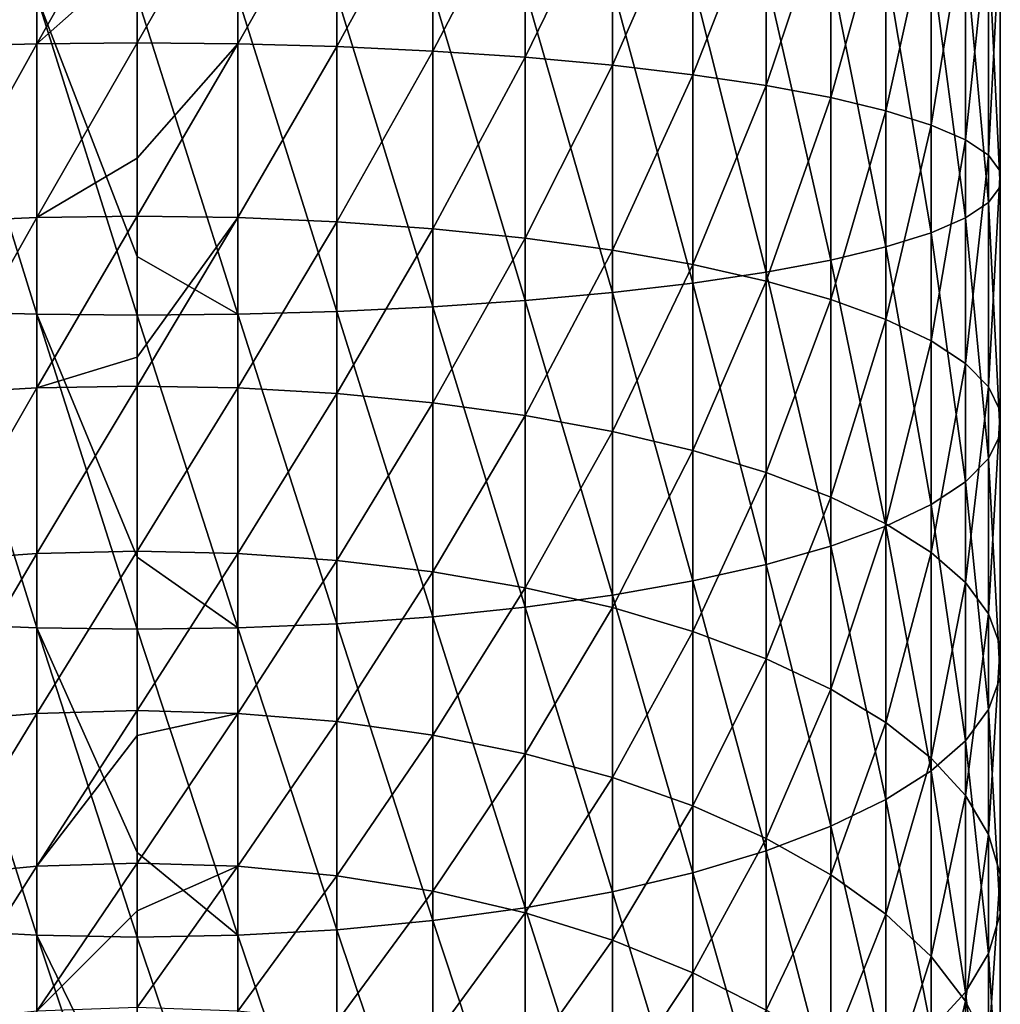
# Model space of a CAD drawing. Header units: metres. Extents: x -109 to 109, y -314 to 82.
# Tile 10 of 191: x -2 to 13, y -275 to -260. Entities that reach past the tile are written whole.
import ezdxf

# ---------------------------------------------------------------- set-up
doc = ezdxf.new("R2010")
doc.units = ezdxf.units.M
doc.layers.add('solid_504261_XXX', color=7, linetype='CONTINUOUS')

msp = doc.modelspace()

# ---------------------------------------------------------------- linework, layer by layer
at = {"layer": 'solid_504261_XXX'}
for points in [[(-2.998006, -260.518555, 33.208553), (-2.998006, -257.846222, 33.521469), (-1.509208, -257.826569, 33.259689)], [(-1.509208, -260.477203, 32.949314), (-2.998006, -260.518555, 33.208553), (-1.509208, -257.826569, 33.259689)], [(-1.509208, -260.477203, 32.949314), (-1.509208, -257.826569, 33.259689), (0, -257.819977, 33.172035)], [(0, -259.138275, 33.04554), (-1.509208, -260.477203, 32.949314), (0, -257.819977, 33.172035)], [(1.509208, -257.826569, 33.259689), (0, -260.463348, 32.862511), (0, -259.138275, 33.04554)], [(1.509208, -260.477203, 32.949314), (0, -260.463348, 32.862511), (1.509208, -257.826569, 33.259689)], [(1.509208, -260.477203, 32.949314), (1.509208, -257.826569, 33.259689), (2.998006, -257.846222, 33.521469)], [(2.998006, -260.518555, 33.208553), (1.509208, -260.477203, 32.949314), (2.998006, -257.846222, 33.521469)], [(2.998006, -260.518555, 33.208553), (2.998006, -257.846222, 33.521469), (4.446262, -257.878693, 33.953831)], [(4.446262, -260.586853, 33.636723), (2.998006, -260.518555, 33.208553), (4.446262, -257.878693, 33.953831)], [(4.446262, -260.586853, 33.636723), (4.446262, -257.878693, 33.953831), (5.834389, -257.923553, 34.550926)], [(5.834389, -260.681152, 34.228027), (4.446262, -260.586853, 33.636723), (5.834389, -257.923553, 34.550926)], [(5.834389, -260.681152, 34.228027), (5.834389, -257.923553, 34.550926), (7.143617, -257.980164, 35.304688)], [(7.143617, -260.800201, 34.974476), (5.834389, -260.681152, 34.228027), (7.143617, -257.980164, 35.304688)], [(7.143617, -260.800201, 34.974476), (7.143617, -257.980164, 35.304688), (8.356239, -258.04776, 36.204914)], [(8.356239, -260.942383, 35.865974), (7.143617, -260.800201, 34.974476), (8.356239, -258.04776, 36.204914)], [(8.356239, -260.942383, 35.865974), (8.356239, -258.04776, 36.204914), (9.455857, -258.125458, 37.239437)], [(9.455857, -261.105774, 36.890461), (8.356239, -260.942383, 35.865974), (9.455857, -258.125458, 37.239437)], [(9.455857, -261.105774, 36.890461), (9.455857, -258.125458, 37.239437), (10.427602, -258.212189, 38.394264)], [(10.427602, -261.288177, 38.034088), (9.455857, -261.105774, 36.890461), (10.427602, -258.212189, 38.394264)], [(10.427602, -261.288177, 38.034088), (10.427602, -258.212189, 38.394264), (11.25833, -258.306793, 39.653778)], [(11.25833, -261.487122, 39.281384), (10.427602, -261.288177, 38.034088), (11.25833, -258.306793, 39.653778)], [(11.25833, -261.487122, 39.281384), (11.25833, -258.306793, 39.653778), (11.93681, -258.40799, 41.000946)], [(11.93681, -261.69989, 40.615486), (11.25833, -261.487122, 39.281384), (11.93681, -258.40799, 41.000946)], [(11.93681, -261.69989, 40.615486), (11.93681, -258.40799, 41.000946), (12.453864, -258.514374, 42.417553)], [(12.453864, -261.923645, 42.018349), (11.93681, -261.69989, 40.615486), (12.453864, -258.514374, 42.417553)], [(12.453864, -261.923645, 42.018349), (12.453864, -258.514374, 42.417553), (12.802501, -258.624542, 43.884438)], [(12.802501, -262.155334, 43.471004), (12.453864, -261.923645, 42.018349), (12.802501, -258.624542, 43.884438)], [(12.802501, -262.155334, 43.471004), (12.802501, -258.624542, 43.884438), (12.978006, -258.737, 45.381763)], [(12.978006, -262.391815, 44.953808), (12.802501, -262.155334, 43.471004), (12.978006, -258.737, 45.381763)], [(12.978006, -262.391815, 44.953808), (12.978006, -258.737, 45.381763), (12.978006, -258.85025, 46.889282)], [(12.978006, -262.629944, 46.446705), (12.978006, -258.85025, 46.889282), (12.802501, -258.962708, 48.386608)], [(12.978006, -262.629944, 46.446705), (12.978006, -262.391815, 44.953808), (12.978006, -258.85025, 46.889282)], [(12.453864, -263.098114, 49.38216), (12.453864, -259.072876, 49.853493), (11.93681, -259.17926, 51.2701)], [(12.802501, -262.866425, 47.929504), (12.802501, -258.962708, 48.386608), (12.453864, -259.072876, 49.853493)], [(12.453864, -263.098114, 49.38216), (12.802501, -262.866425, 47.929504), (12.453864, -259.072876, 49.853493)], [(12.802501, -262.866425, 47.929504), (12.978006, -262.629944, 46.446705), (12.802501, -258.962708, 48.386608)], [(0, -259.138275, 33.04554), (0, -260.463348, 32.862511), (-1.509208, -260.477203, 32.949314)], [(11.93681, -263.321869, 50.785027), (11.93681, -259.17926, 51.2701), (11.25833, -259.280457, 52.617268)], [(11.93681, -263.321869, 50.785027), (12.453864, -263.098114, 49.38216), (11.93681, -259.17926, 51.2701)], [(11.25833, -263.534637, 52.119125), (11.25833, -259.280457, 52.617268), (10.427602, -259.375031, 53.876781)], [(11.25833, -263.534637, 52.119125), (11.93681, -263.321869, 50.785027), (11.25833, -259.280457, 52.617268)], [(9.455857, -263.915985, 54.510048), (9.455857, -259.461792, 55.031609), (8.356239, -259.53949, 56.066132)], [(10.427602, -263.733582, 53.366425), (10.427602, -259.375031, 53.876781), (9.455857, -259.461792, 55.031609)], [(9.455857, -263.915985, 54.510048), (10.427602, -263.733582, 53.366425), (9.455857, -259.461792, 55.031609)], [(10.427602, -263.733582, 53.366425), (11.25833, -263.534637, 52.119125), (10.427602, -259.375031, 53.876781)], [(5.834389, -264.340607, 57.172482), (5.834389, -259.663696, 57.720119), (4.446262, -259.708557, 58.317215)], [(7.143617, -264.221558, 56.426033), (7.143617, -259.607086, 56.966358), (5.834389, -259.663696, 57.720119)], [(5.834389, -264.340607, 57.172482), (7.143617, -264.221558, 56.426033), (5.834389, -259.663696, 57.720119)], [(8.356239, -264.079376, 55.534538), (8.356239, -259.53949, 56.066132), (7.143617, -259.607086, 56.966358)], [(7.143617, -264.221558, 56.426033), (8.356239, -264.079376, 55.534538), (7.143617, -259.607086, 56.966358)], [(8.356239, -264.079376, 55.534538), (9.455857, -263.915985, 54.510048), (8.356239, -259.53949, 56.066132)], [(-1.509208, -264.544556, 58.451195), (-1.509208, -259.760681, 59.011356), (-2.998006, -259.741028, 58.749577)], [(-2.998006, -264.503204, 58.191956), (-1.509208, -264.544556, 58.451195), (-2.998006, -259.741028, 58.749577)], [(0, -263.677582, 58.671555), (0, -259.767273, 59.09901), (-1.509208, -259.760681, 59.011356)], [(0, -264.558411, 58.537998), (0, -263.677582, 58.671555), (-1.509208, -259.760681, 59.011356)], [(-1.509208, -264.544556, 58.451195), (0, -264.558411, 58.537998), (-1.509208, -259.760681, 59.011356)], [(1.509208, -264.544556, 58.451195), (1.509208, -259.760681, 59.011356), (0, -259.767273, 59.09901)], [(1.509208, -264.544556, 58.451195), (0, -259.767273, 59.09901), (0, -263.677582, 58.671555)], [(2.998006, -264.503204, 58.191956), (2.998006, -259.741028, 58.749577), (1.509208, -259.760681, 59.011356)], [(1.509208, -264.544556, 58.451195), (2.998006, -264.503204, 58.191956), (1.509208, -259.760681, 59.011356)], [(4.446262, -264.434906, 57.76379), (4.446262, -259.708557, 58.317215), (2.998006, -259.741028, 58.749577)], [(2.998006, -264.503204, 58.191956), (4.446262, -264.434906, 57.76379), (2.998006, -259.741028, 58.749577)], [(4.446262, -264.434906, 57.76379), (5.834389, -264.340607, 57.172482), (4.446262, -259.708557, 58.317215)], [(-2.998006, -263.15564, 32.67466), (-2.998006, -260.518555, 33.208553), (-1.509208, -260.477203, 32.949314)], [(-1.509208, -263.092896, 32.41975), (-2.998006, -263.15564, 32.67466), (-1.509208, -260.477203, 32.949314)], [(-1.509208, -263.092896, 32.41975), (-1.509208, -260.477203, 32.949314), (0, -260.463348, 32.862511)], [(0, -262.197845, 32.536594), (-1.509208, -263.092896, 32.41975), (0, -260.463348, 32.862511)], [(1.509208, -260.477203, 32.949314), (0, -262.197845, 32.536594), (0, -260.463348, 32.862511)], [(1.509208, -260.477203, 32.949314), (0, -263.071869, 32.3344), (0, -262.197845, 32.536594)], [(1.509208, -263.092896, 32.41975), (0, -263.071869, 32.3344), (1.509208, -260.477203, 32.949314)], [(1.509208, -263.092896, 32.41975), (1.509208, -260.477203, 32.949314), (2.998006, -260.518555, 33.208553)], [(2.998006, -263.15564, 32.67466), (1.509208, -263.092896, 32.41975), (2.998006, -260.518555, 33.208553)], [(2.998006, -263.15564, 32.67466), (2.998006, -260.518555, 33.208553), (4.446262, -260.586853, 33.636723)], [(4.446262, -263.259277, 33.095669), (2.998006, -263.15564, 32.67466), (4.446262, -260.586853, 33.636723)], [(4.446262, -263.259277, 33.095669), (4.446262, -260.586853, 33.636723), (5.834389, -260.681152, 34.228027)], [(5.834389, -263.402374, 33.677094), (4.446262, -263.259277, 33.095669), (5.834389, -260.681152, 34.228027)], [(5.834389, -263.402374, 33.677094), (5.834389, -260.681152, 34.228027), (7.143617, -260.800201, 34.974476)], [(7.143617, -263.583038, 34.411068), (5.834389, -263.402374, 33.677094), (7.143617, -260.800201, 34.974476)], [(7.143617, -263.583038, 34.411068), (7.143617, -260.800201, 34.974476), (8.356239, -260.942383, 35.865974)], [(8.356239, -263.798828, 35.287666), (7.143617, -263.583038, 34.411068), (8.356239, -260.942383, 35.865974)], [(8.356239, -263.798828, 35.287666), (8.356239, -260.942383, 35.865974), (9.455857, -261.105774, 36.890461)], [(9.455857, -264.046783, 36.295033), (8.356239, -263.798828, 35.287666), (9.455857, -261.105774, 36.890461)], [(9.455857, -264.046783, 36.295033), (9.455857, -261.105774, 36.890461), (10.427602, -261.288177, 38.034088)], [(10.427602, -264.323608, 37.419544), (9.455857, -264.046783, 36.295033), (10.427602, -261.288177, 38.034088)], [(10.427602, -264.323608, 37.419544), (10.427602, -261.288177, 38.034088), (11.25833, -261.487122, 39.281384)], [(11.25833, -264.625488, 38.645996), (10.427602, -264.323608, 37.419544), (11.25833, -261.487122, 39.281384)], [(11.25833, -264.625488, 38.645996), (11.25833, -261.487122, 39.281384), (11.93681, -261.69989, 40.615486)], [(11.93681, -264.948395, 39.957802), (11.25833, -264.625488, 38.645996), (11.93681, -261.69989, 40.615486)], [(11.93681, -264.948395, 39.957802), (11.93681, -261.69989, 40.615486), (12.453864, -261.923645, 42.018349)], [(12.453864, -265.287933, 41.337223), (11.93681, -264.948395, 39.957802), (12.453864, -261.923645, 42.018349)], [(12.453864, -265.287933, 41.337223), (12.453864, -261.923645, 42.018349), (12.802501, -262.155334, 43.471004)], [(12.802501, -265.639526, 42.765602), (12.453864, -265.287933, 41.337223), (12.802501, -262.155334, 43.471004)], [(12.802501, -265.639526, 42.765602), (12.802501, -262.155334, 43.471004), (12.978006, -262.391815, 44.953808)], [(0, -262.197845, 32.536594), (0, -263.071869, 32.3344), (-1.509208, -263.092896, 32.41975)], [(12.978006, -265.998444, 44.223621), (12.802501, -265.639526, 42.765602), (12.978006, -262.391815, 44.953808)], [(12.978006, -265.998444, 44.223621), (12.978006, -262.391815, 44.953808), (12.978006, -262.629944, 46.446705)], [(12.978006, -266.359772, 45.69157), (12.978006, -262.629944, 46.446705), (12.802501, -262.866425, 47.929504)], [(12.978006, -266.359772, 45.69157), (12.978006, -265.998444, 44.223621), (12.978006, -262.629944, 46.446705)], [(12.802501, -266.718658, 47.149593), (12.802501, -262.866425, 47.929504), (12.453864, -263.098114, 49.38216)], [(12.802501, -266.718658, 47.149593), (12.978006, -266.359772, 45.69157), (12.802501, -262.866425, 47.929504)], [(-1.509208, -265.655518, 31.674662), (-1.509208, -263.092896, 32.41975), (0, -263.071869, 32.3344)], [(0, -265.193756, 31.733845), (-1.509208, -265.655518, 31.674662), (0, -263.071869, 32.3344)], [(1.509208, -263.092896, 32.41975), (0, -265.193756, 31.733845), (0, -263.071869, 32.3344)], [(-2.998006, -265.739227, 31.923471), (-2.998006, -263.15564, 32.67466), (-1.509208, -263.092896, 32.41975)], [(-1.509208, -265.655518, 31.674662), (-2.998006, -265.739227, 31.923471), (-1.509208, -263.092896, 32.41975)], [(1.509208, -263.092896, 32.41975), (0, -265.627472, 31.591349), (0, -265.193756, 31.733845)], [(1.509208, -265.655518, 31.674662), (0, -265.627472, 31.591349), (1.509208, -263.092896, 32.41975)], [(1.509208, -265.655518, 31.674662), (1.509208, -263.092896, 32.41975), (2.998006, -263.15564, 32.67466)], [(2.998006, -265.739227, 31.923471), (1.509208, -265.655518, 31.674662), (2.998006, -263.15564, 32.67466)], [(2.998006, -265.739227, 31.923471), (2.998006, -263.15564, 32.67466), (4.446262, -263.259277, 33.095669)], [(12.453864, -267.070282, 48.577969), (12.453864, -263.098114, 49.38216), (11.93681, -263.321869, 50.785027)], [(12.453864, -267.070282, 48.577969), (12.802501, -266.718658, 47.149593), (12.453864, -263.098114, 49.38216)], [(4.446262, -265.877502, 32.334415), (2.998006, -265.739227, 31.923471), (4.446262, -263.259277, 33.095669)], [(4.446262, -265.877502, 32.334415), (4.446262, -263.259277, 33.095669), (5.834389, -263.402374, 33.677094)], [(11.93681, -267.409821, 49.95739), (11.93681, -263.321869, 50.785027), (11.25833, -263.534637, 52.119125)], [(11.93681, -267.409821, 49.95739), (12.453864, -267.070282, 48.577969), (11.93681, -263.321869, 50.785027)], [(5.834389, -266.06842, 32.901936), (4.446262, -265.877502, 32.334415), (5.834389, -263.402374, 33.677094)], [(5.834389, -266.06842, 32.901936), (5.834389, -263.402374, 33.677094), (7.143617, -263.583038, 34.411068)], [(7.143617, -266.309448, 33.618359), (5.834389, -266.06842, 32.901936), (7.143617, -263.583038, 34.411068)], [(7.143617, -266.309448, 33.618359), (7.143617, -263.583038, 34.411068), (8.356239, -263.798828, 35.287666)], [(11.25833, -267.732727, 51.269196), (11.25833, -263.534637, 52.119125), (10.427602, -263.733582, 53.366425)], [(11.25833, -267.732727, 51.269196), (11.93681, -267.409821, 49.95739), (11.25833, -263.534637, 52.119125)], [(1.509208, -264.544556, 58.451195), (0, -263.677582, 58.671555), (0, -264.558411, 58.537998)], [(8.356239, -266.597351, 34.473995), (7.143617, -266.309448, 33.618359), (8.356239, -263.798828, 35.287666)], [(8.356239, -266.597351, 34.473995), (8.356239, -263.798828, 35.287666), (9.455857, -264.046783, 36.295033)], [(10.427602, -268.034607, 52.495647), (10.427602, -263.733582, 53.366425), (9.455857, -263.915985, 54.510048)], [(10.427602, -268.034607, 52.495647), (11.25833, -267.732727, 51.269196), (10.427602, -263.733582, 53.366425)], [(9.455857, -268.311432, 53.620159), (9.455857, -263.915985, 54.510048), (8.356239, -264.079376, 55.534538)], [(9.455857, -268.311432, 53.620159), (10.427602, -268.034607, 52.495647), (9.455857, -263.915985, 54.510048)], [(8.356239, -268.559387, 54.627525), (8.356239, -264.079376, 55.534538), (7.143617, -264.221558, 56.426033)], [(9.455857, -266.928162, 35.457272), (8.356239, -266.597351, 34.473995), (9.455857, -264.046783, 36.295033)], [(8.356239, -268.559387, 54.627525), (9.455857, -268.311432, 53.620159), (8.356239, -264.079376, 55.534538)], [(9.455857, -266.928162, 35.457272), (9.455857, -264.046783, 36.295033), (10.427602, -264.323608, 37.419544)], [(7.143617, -268.775146, 55.504124), (7.143617, -264.221558, 56.426033), (5.834389, -264.340607, 57.172482)], [(7.143617, -268.775146, 55.504124), (8.356239, -268.559387, 54.627525), (7.143617, -264.221558, 56.426033)], [(5.834389, -268.955841, 56.238098), (5.834389, -264.340607, 57.172482), (4.446262, -264.434906, 57.76379)], [(5.834389, -268.955841, 56.238098), (7.143617, -268.775146, 55.504124), (5.834389, -264.340607, 57.172482)], [(10.427602, -267.297455, 36.554893), (9.455857, -266.928162, 35.457272), (10.427602, -264.323608, 37.419544)], [(10.427602, -267.297455, 36.554893), (10.427602, -264.323608, 37.419544), (11.25833, -264.625488, 38.645996)], [(-1.509208, -269.26532, 57.495441), (-1.509208, -264.544556, 58.451195), (-2.998006, -264.503204, 58.191956)], [(-2.998006, -269.202576, 57.240536), (-1.509208, -269.26532, 57.495441), (-2.998006, -264.503204, 58.191956)], [(0, -268.201324, 57.836838), (0, -264.558411, 58.537998), (-1.509208, -264.544556, 58.451195)], [(0, -269.286346, 57.580795), (0, -268.201324, 57.836838), (-1.509208, -264.544556, 58.451195)], [(-1.509208, -269.26532, 57.495441), (0, -269.286346, 57.580795), (-1.509208, -264.544556, 58.451195)], [(1.509208, -269.26532, 57.495441), (1.509208, -264.544556, 58.451195), (0, -264.558411, 58.537998)], [(2.998006, -269.202576, 57.240536), (2.998006, -264.503204, 58.191956), (1.509208, -264.544556, 58.451195)], [(1.509208, -269.26532, 57.495441), (2.998006, -269.202576, 57.240536), (1.509208, -264.544556, 58.451195)], [(4.446262, -269.098938, 56.819523), (4.446262, -264.434906, 57.76379), (2.998006, -264.503204, 58.191956)], [(2.998006, -269.202576, 57.240536), (4.446262, -269.098938, 56.819523), (2.998006, -264.503204, 58.191956)], [(4.446262, -269.098938, 56.819523), (5.834389, -268.955841, 56.238098), (4.446262, -264.434906, 57.76379)], [(1.509208, -269.26532, 57.495441), (0, -264.558411, 58.537998), (0, -268.201324, 57.836838)], [(11.25833, -267.700195, 37.752014), (10.427602, -267.297455, 36.554893), (11.25833, -264.625488, 38.645996)], [(11.25833, -267.700195, 37.752014), (11.25833, -264.625488, 38.645996), (11.93681, -264.948395, 39.957802)], [(11.93681, -268.131012, 39.032452), (11.25833, -267.700195, 37.752014), (11.93681, -264.948395, 39.957802)], [(11.93681, -268.131012, 39.032452), (11.93681, -264.948395, 39.957802), (12.453864, -265.287933, 41.337223)], [(0, -265.193756, 31.733845), (0, -265.627472, 31.591349), (-1.509208, -265.655518, 31.674662)], [(12.453864, -268.584015, 40.378883), (11.93681, -268.131012, 39.032452), (12.453864, -265.287933, 41.337223)], [(12.453864, -268.584015, 40.378883), (12.453864, -265.287933, 41.337223), (12.802501, -265.639526, 42.765602)], [(-2.998006, -268.251465, 30.960192), (-2.998006, -265.739227, 31.923471), (-1.509208, -265.655518, 31.674662)], [(-1.509208, -268.147369, 30.719198), (-2.998006, -268.251465, 30.960192), (-1.509208, -265.655518, 31.674662)], [(-1.509208, -268.147369, 30.719198), (-1.509208, -265.655518, 31.674662), (0, -265.627472, 31.591349)], [(0, -268.112518, 30.638504), (-1.509208, -268.147369, 30.719198), (0, -265.627472, 31.591349)], [(1.509208, -265.655518, 31.674662), (0, -268.112518, 30.638504), (0, -265.627472, 31.591349)], [(1.509208, -268.147369, 30.719198), (0, -268.112518, 30.638504), (1.509208, -265.655518, 31.674662)], [(1.509208, -268.147369, 30.719198), (1.509208, -265.655518, 31.674662), (2.998006, -265.739227, 31.923471)], [(2.998006, -268.251465, 30.960192), (1.509208, -268.147369, 30.719198), (2.998006, -265.739227, 31.923471)], [(2.998006, -268.251465, 30.960192), (2.998006, -265.739227, 31.923471), (4.446262, -265.877502, 32.334415)], [(12.802501, -269.05307, 41.773106), (12.453864, -268.584015, 40.378883), (12.802501, -265.639526, 42.765602)], [(12.802501, -269.05307, 41.773106), (12.802501, -265.639526, 42.765602), (12.978006, -265.998444, 44.223621)], [(4.446262, -268.423401, 31.358227), (2.998006, -268.251465, 30.960192), (4.446262, -265.877502, 32.334415)], [(4.446262, -268.423401, 31.358227), (4.446262, -265.877502, 32.334415), (5.834389, -266.06842, 32.901936)], [(12.978006, -269.531891, 43.196262), (12.802501, -269.05307, 41.773106), (12.978006, -265.998444, 44.223621)], [(12.978006, -269.531891, 43.196262), (12.978006, -265.998444, 44.223621), (12.978006, -266.359772, 45.69157)], [(5.834389, -268.660828, 31.907917), (4.446262, -268.423401, 31.358227), (5.834389, -266.06842, 32.901936)], [(5.834389, -268.660828, 31.907917), (5.834389, -266.06842, 32.901936), (7.143617, -266.309448, 33.618359)], [(7.143617, -268.960571, 32.60183), (5.834389, -268.660828, 31.907917), (7.143617, -266.309448, 33.618359)], [(7.143617, -268.960571, 32.60183), (7.143617, -266.309448, 33.618359), (8.356239, -266.597351, 34.473995)], [(12.978006, -270.013977, 44.629105), (12.978006, -266.359772, 45.69157), (12.802501, -266.718658, 47.149593)], [(12.978006, -270.013977, 44.629105), (12.978006, -269.531891, 43.196262), (12.978006, -266.359772, 45.69157)], [(8.356239, -269.318542, 33.430584), (7.143617, -268.960571, 32.60183), (8.356239, -266.597351, 34.473995)], [(8.356239, -269.318542, 33.430584), (8.356239, -266.597351, 34.473995), (9.455857, -266.928162, 35.457272)], [(12.802501, -270.492798, 46.052261), (12.802501, -266.718658, 47.149593), (12.453864, -267.070282, 48.577969)], [(12.802501, -270.492798, 46.052261), (12.978006, -270.013977, 44.629105), (12.802501, -266.718658, 47.149593)], [(9.455857, -269.729919, 34.382973), (8.356239, -269.318542, 33.430584), (9.455857, -266.928162, 35.457272)], [(9.455857, -269.729919, 34.382973), (9.455857, -266.928162, 35.457272), (10.427602, -267.297455, 36.554893)], [(12.453864, -270.961853, 47.44648), (12.453864, -267.070282, 48.577969), (11.93681, -267.409821, 49.95739)], [(12.453864, -270.961853, 47.44648), (12.802501, -270.492798, 46.052261), (12.453864, -267.070282, 48.577969)], [(10.427602, -270.189148, 35.44611), (9.455857, -269.729919, 34.382973), (10.427602, -267.297455, 36.554893)], [(10.427602, -270.189148, 35.44611), (10.427602, -267.297455, 36.554893), (11.25833, -267.700195, 37.752014)], [(11.93681, -271.414856, 48.792915), (11.93681, -267.409821, 49.95739), (11.25833, -267.732727, 51.269196)], [(11.93681, -271.414856, 48.792915), (12.453864, -270.961853, 47.44648), (11.93681, -267.409821, 49.95739)], [(11.25833, -270.690002, 36.605625), (10.427602, -270.189148, 35.44611), (11.25833, -267.700195, 37.752014)], [(11.25833, -271.845642, 50.073349), (11.25833, -267.732727, 51.269196), (10.427602, -268.034607, 52.495647)], [(11.25833, -270.690002, 36.605625), (11.25833, -267.700195, 37.752014), (11.93681, -268.131012, 39.032452)], [(11.25833, -271.845642, 50.073349), (11.93681, -271.414856, 48.792915), (11.25833, -267.732727, 51.269196)], [(10.427602, -272.248413, 51.270473), (10.427602, -268.034607, 52.495647), (9.455857, -268.311432, 53.620159)], [(10.427602, -272.248413, 51.270473), (11.25833, -271.845642, 50.073349), (10.427602, -268.034607, 52.495647)], [(-2.998006, -270.674957, 29.791481), (-2.998006, -268.251465, 30.960192), (-1.509208, -268.147369, 30.719198)], [(-1.509208, -270.551208, 29.559971), (-2.998006, -270.674957, 29.791481), (-1.509208, -268.147369, 30.719198)], [(-1.509208, -270.551208, 29.559971), (-1.509208, -268.147369, 30.719198), (0, -268.112518, 30.638504)], [(0, -270.509766, 29.482452), (-1.509208, -270.551208, 29.559971), (0, -268.112518, 30.638504)], [(1.509208, -268.147369, 30.719198), (0, -270.509766, 29.482452), (0, -268.112518, 30.638504)], [(1.509208, -270.551208, 29.559971), (0, -270.509766, 29.482452), (1.509208, -268.147369, 30.719198)], [(1.509208, -269.26532, 57.495441), (0, -268.201324, 57.836838), (0, -269.286346, 57.580795)], [(1.509208, -270.551208, 29.559971), (1.509208, -268.147369, 30.719198), (2.998006, -268.251465, 30.960192)], [(2.998006, -270.674957, 29.791481), (1.509208, -270.551208, 29.559971), (2.998006, -268.251465, 30.960192)], [(2.998006, -270.674957, 29.791481), (2.998006, -268.251465, 30.960192), (4.446262, -268.423401, 31.358227)], [(11.93681, -271.225708, 37.845833), (11.25833, -270.690002, 36.605625), (11.93681, -268.131012, 39.032452)], [(11.93681, -271.225708, 37.845833), (11.93681, -268.131012, 39.032452), (12.453864, -268.584015, 40.378883)], [(9.455857, -272.617706, 52.368095), (9.455857, -268.311432, 53.620159), (8.356239, -268.559387, 54.627525)], [(9.455857, -272.617706, 52.368095), (10.427602, -272.248413, 51.270473), (9.455857, -268.311432, 53.620159)], [(4.446262, -270.879395, 30.173851), (2.998006, -270.674957, 29.791481), (4.446262, -268.423401, 31.358227)], [(4.446262, -270.879395, 30.173851), (4.446262, -268.423401, 31.358227), (5.834389, -268.660828, 31.907917)], [(5.834389, -271.161682, 30.70191), (4.446262, -270.879395, 30.173851), (5.834389, -268.660828, 31.907917)], [(5.834389, -271.161682, 30.70191), (5.834389, -268.660828, 31.907917), (7.143617, -268.960571, 32.60183)], [(8.356239, -272.948517, 53.351372), (8.356239, -268.559387, 54.627525), (7.143617, -268.775146, 55.504124)], [(8.356239, -272.948517, 53.351372), (9.455857, -272.617706, 52.368095), (8.356239, -268.559387, 54.627525)], [(12.453864, -271.789032, 39.149963), (11.93681, -271.225708, 37.845833), (12.453864, -268.584015, 40.378883)], [(12.453864, -271.789032, 39.149963), (12.453864, -268.584015, 40.378883), (12.802501, -269.05307, 41.773106)], [(7.143617, -273.236389, 54.207008), (7.143617, -268.775146, 55.504124), (5.834389, -268.955841, 56.238098)], [(7.143617, -273.236389, 54.207008), (8.356239, -272.948517, 53.351372), (7.143617, -268.775146, 55.504124)], [(5.834389, -273.477448, 54.923428), (5.834389, -268.955841, 56.238098), (4.446262, -269.098938, 56.819523)], [(5.834389, -273.477448, 54.923428), (7.143617, -273.236389, 54.207008), (5.834389, -268.955841, 56.238098)], [(7.143617, -271.518036, 31.368517), (5.834389, -271.161682, 30.70191), (7.143617, -268.960571, 32.60183)], [(7.143617, -271.518036, 31.368517), (7.143617, -268.960571, 32.60183), (8.356239, -269.318542, 33.430584)], [(4.446262, -273.668365, 55.490948), (4.446262, -269.098938, 56.819523), (2.998006, -269.202576, 57.240536)], [(4.446262, -273.668365, 55.490948), (5.834389, -273.477448, 54.923428), (4.446262, -269.098938, 56.819523)], [(12.802501, -272.372345, 40.500385), (12.453864, -271.789032, 39.149963), (12.802501, -269.05307, 41.773106)], [(12.802501, -272.372345, 40.500385), (12.802501, -269.05307, 41.773106), (12.978006, -269.531891, 43.196262)], [(-1.509208, -273.89035, 56.150703), (-1.509208, -269.26532, 57.495441), (-2.998006, -269.202576, 57.240536)], [(-2.998006, -273.806641, 55.901894), (-1.509208, -273.89035, 56.150703), (-2.998006, -269.202576, 57.240536)], [(0, -272.644684, 56.64624), (0, -269.286346, 57.580795), (-1.509208, -269.26532, 57.495441)], [(0, -273.918396, 56.234016), (0, -272.644684, 56.64624), (-1.509208, -269.26532, 57.495441)], [(-1.509208, -273.89035, 56.150703), (0, -273.918396, 56.234016), (-1.509208, -269.26532, 57.495441)], [(1.509208, -273.89035, 56.150703), (1.509208, -269.26532, 57.495441), (0, -269.286346, 57.580795)], [(1.509208, -273.89035, 56.150703), (0, -269.286346, 57.580795), (0, -272.644684, 56.64624)], [(2.998006, -273.806641, 55.901894), (2.998006, -269.202576, 57.240536), (1.509208, -269.26532, 57.495441)], [(1.509208, -273.89035, 56.150703), (2.998006, -273.806641, 55.901894), (1.509208, -269.26532, 57.495441)], [(2.998006, -273.806641, 55.901894), (4.446262, -273.668365, 55.490948), (2.998006, -269.202576, 57.240536)], [(8.356239, -271.943634, 32.164658), (7.143617, -271.518036, 31.368517), (8.356239, -269.318542, 33.430584)], [(8.356239, -271.943634, 32.164658), (8.356239, -269.318542, 33.430584), (9.455857, -269.729919, 34.382973)], [(12.978006, -272.967773, 41.87883), (12.802501, -272.372345, 40.500385), (12.978006, -269.531891, 43.196262)], [(12.978006, -272.967773, 41.87883), (12.978006, -269.531891, 43.196262), (12.978006, -270.013977, 44.629105)], [(9.455857, -272.432739, 33.079563), (8.356239, -271.943634, 32.164658), (9.455857, -269.729919, 34.382973)], [(9.455857, -272.432739, 33.079563), (9.455857, -269.729919, 34.382973), (10.427602, -270.189148, 35.44611)], [(12.978006, -273.56723, 43.266659), (12.978006, -270.013977, 44.629105), (12.802501, -270.492798, 46.052261)], [(12.978006, -273.56723, 43.266659), (12.978006, -272.967773, 41.87883), (12.978006, -270.013977, 44.629105)], [(10.427602, -272.978729, 34.100864), (9.455857, -272.432739, 33.079563), (10.427602, -270.189148, 35.44611)], [(10.427602, -272.978729, 34.100864), (10.427602, -270.189148, 35.44611), (11.25833, -270.690002, 36.605625)], [(-2.998006, -272.992981, 28.425425), (-2.998006, -270.674957, 29.791481), (-1.509208, -270.551208, 29.559971)], [(-1.509208, -272.850403, 28.205), (-2.998006, -272.992981, 28.425425), (-1.509208, -270.551208, 29.559971)], [(-1.509208, -272.850403, 28.205), (-1.509208, -270.551208, 29.559971), (0, -270.509766, 29.482452)], [(0, -270.882904, 29.279776), (-1.509208, -272.850403, 28.205), (0, -270.509766, 29.482452)], [(1.509208, -270.551208, 29.559971), (0, -270.882904, 29.279776), (0, -270.509766, 29.482452)], [(1.509208, -270.551208, 29.559971), (0, -272.802673, 28.131191), (0, -270.882904, 29.279776)], [(1.509208, -272.850403, 28.205), (0, -272.802673, 28.131191), (1.509208, -270.551208, 29.559971)], [(1.509208, -272.850403, 28.205), (1.509208, -270.551208, 29.559971), (2.998006, -270.674957, 29.791481)], [(12.802501, -274.162659, 44.645103), (12.802501, -270.492798, 46.052261), (12.453864, -270.961853, 47.44648)], [(12.802501, -274.162659, 44.645103), (12.978006, -273.56723, 43.266659), (12.802501, -270.492798, 46.052261)], [(2.998006, -272.992981, 28.425425), (1.509208, -272.850403, 28.205), (2.998006, -270.674957, 29.791481)], [(2.998006, -272.992981, 28.425425), (2.998006, -270.674957, 29.791481), (4.446262, -270.879395, 30.173851)], [(11.25833, -273.574188, 35.214748), (10.427602, -272.978729, 34.100864), (11.25833, -270.690002, 36.605625)], [(11.25833, -273.574188, 35.214748), (11.25833, -270.690002, 36.605625), (11.93681, -271.225708, 37.845833)], [(0, -270.882904, 29.279776), (0, -272.802673, 28.131191), (-1.509208, -272.850403, 28.205)], [(4.446262, -273.228455, 28.789486), (2.998006, -272.992981, 28.425425), (4.446262, -270.879395, 30.173851)], [(4.446262, -273.228455, 28.789486), (4.446262, -270.879395, 30.173851), (5.834389, -271.161682, 30.70191)], [(12.453864, -274.745972, 45.995522), (12.453864, -270.961853, 47.44648), (11.93681, -271.414856, 48.792915)], [(12.453864, -274.745972, 45.995522), (12.802501, -274.162659, 44.645103), (12.453864, -270.961853, 47.44648)], [(5.834389, -273.55365, 29.292261), (4.446262, -273.228455, 28.789486), (5.834389, -271.161682, 30.70191)], [(5.834389, -273.55365, 29.292261), (5.834389, -271.161682, 30.70191), (7.143617, -271.518036, 31.368517)], [(11.93681, -274.211121, 36.406151), (11.25833, -273.574188, 35.214748), (11.93681, -271.225708, 37.845833)], [(11.93681, -274.211121, 36.406151), (11.93681, -271.225708, 37.845833), (12.453864, -271.789032, 39.149963)], [(7.143617, -273.964172, 29.926949), (5.834389, -273.55365, 29.292261), (7.143617, -271.518036, 31.368517)], [(7.143617, -273.964172, 29.926949), (7.143617, -271.518036, 31.368517), (8.356239, -271.943634, 32.164658)], [(11.93681, -275.309296, 47.299656), (11.93681, -271.414856, 48.792915), (11.25833, -271.845642, 50.073349)], [(11.93681, -275.309296, 47.299656), (12.453864, -274.745972, 45.995522), (11.93681, -271.414856, 48.792915)], [(12.453864, -274.880859, 37.658962), (11.93681, -274.211121, 36.406151), (12.453864, -271.789032, 39.149963)], [(12.453864, -274.880859, 37.658962), (12.453864, -271.789032, 39.149963), (12.802501, -272.372345, 40.500385)], [(8.356239, -274.454468, 30.684967), (7.143617, -273.964172, 29.926949), (8.356239, -271.943634, 32.164658)], [(8.356239, -274.454468, 30.684967), (8.356239, -271.943634, 32.164658), (9.455857, -272.432739, 33.079563)], [(11.25833, -275.845001, 48.539864), (11.25833, -271.845642, 50.073349), (10.427602, -272.248413, 51.270473)], [(11.25833, -275.845001, 48.539864), (11.93681, -275.309296, 47.299656), (11.25833, -271.845642, 50.073349)], [(10.427602, -276.345856, 49.699379), (10.427602, -272.248413, 51.270473), (9.455857, -272.617706, 52.368095)], [(10.427602, -276.345856, 49.699379), (11.25833, -275.845001, 48.539864), (10.427602, -272.248413, 51.270473)], [(12.802501, -275.574371, 38.956242), (12.453864, -274.880859, 37.658962), (12.802501, -272.372345, 40.500385)], [(12.802501, -275.574371, 38.956242), (12.802501, -272.372345, 40.500385), (12.978006, -272.967773, 41.87883)], [(9.455857, -275.017914, 31.556067), (8.356239, -274.454468, 30.684967), (9.455857, -272.432739, 33.079563)], [(9.455857, -275.017914, 31.556067), (9.455857, -272.432739, 33.079563), (10.427602, -272.978729, 34.100864)], [(1.509208, -273.89035, 56.150703), (0, -272.644684, 56.64624), (0, -273.918396, 56.234016)], [(9.455857, -276.805084, 50.762516), (9.455857, -272.617706, 52.368095), (8.356239, -272.948517, 53.351372)], [(9.455857, -276.805084, 50.762516), (10.427602, -276.345856, 49.699379), (9.455857, -272.617706, 52.368095)], [(-2.998006, -275.189453, 26.871471), (-2.998006, -272.992981, 28.425425), (-1.509208, -272.850403, 28.205)], [(-1.509208, -275.029053, 26.663656), (-2.998006, -275.189453, 26.871471), (-1.509208, -272.850403, 28.205)], [(-1.509208, -275.029053, 26.663656), (-1.509208, -272.850403, 28.205), (0, -272.802673, 28.131191)], [(0, -273.522736, 27.651512), (-1.509208, -275.029053, 26.663656), (0, -272.802673, 28.131191)], [(1.509208, -272.850403, 28.205), (0, -273.522736, 27.651512), (0, -272.802673, 28.131191)], [(1.509208, -272.850403, 28.205), (0, -274.975342, 26.59407), (0, -273.522736, 27.651512)], [(1.509208, -275.029053, 26.663656), (0, -274.975342, 26.59407), (1.509208, -272.850403, 28.205)], [(1.509208, -275.029053, 26.663656), (1.509208, -272.850403, 28.205), (2.998006, -272.992981, 28.425425)], [(2.998006, -275.189453, 26.871471), (1.509208, -275.029053, 26.663656), (2.998006, -272.992981, 28.425425)], [(2.998006, -275.189453, 26.871471), (2.998006, -272.992981, 28.425425), (4.446262, -273.228455, 28.789486)], [(8.356239, -277.216461, 51.714901), (8.356239, -272.948517, 53.351372), (7.143617, -273.236389, 54.207008)], [(8.356239, -277.216461, 51.714901), (9.455857, -276.805084, 50.762516), (8.356239, -272.948517, 53.351372)], [(10.427602, -275.646851, 32.528465), (9.455857, -275.017914, 31.556067), (10.427602, -272.978729, 34.100864)], [(10.427602, -275.646851, 32.528465), (10.427602, -272.978729, 34.100864), (11.25833, -273.574188, 35.214748)], [(12.978006, -276.282288, 40.280441), (12.802501, -275.574371, 38.956242), (12.978006, -272.967773, 41.87883)], [(12.978006, -276.282288, 40.280441), (12.978006, -272.967773, 41.87883), (12.978006, -273.56723, 43.266659)], [(4.446262, -275.454346, 27.214705), (2.998006, -275.189453, 26.871471), (4.446262, -273.228455, 28.789486)], [(4.446262, -275.454346, 27.214705), (4.446262, -273.228455, 28.789486), (5.834389, -273.55365, 29.292261)], [(7.143617, -277.574432, 52.543655), (7.143617, -273.236389, 54.207008), (5.834389, -273.477448, 54.923428)], [(7.143617, -277.574432, 52.543655), (8.356239, -277.216461, 51.714901), (7.143617, -273.236389, 54.207008)], [(0, -273.522736, 27.651512), (0, -274.975342, 26.59407), (-1.509208, -275.029053, 26.663656)], [(5.834389, -277.874176, 53.237572), (5.834389, -273.477448, 54.923428), (4.446262, -273.668365, 55.490948)], [(5.834389, -275.820221, 27.688717), (4.446262, -275.454346, 27.214705), (5.834389, -273.55365, 29.292261)], [(5.834389, -277.874176, 53.237572), (7.143617, -277.574432, 52.543655), (5.834389, -273.477448, 54.923428)], [(5.834389, -275.820221, 27.688717), (5.834389, -273.55365, 29.292261), (7.143617, -273.964172, 29.926949)], [(11.25833, -276.332825, 33.589016), (10.427602, -275.646851, 32.528465), (11.25833, -273.574188, 35.214748)], [(11.25833, -276.332825, 33.589016), (11.25833, -273.574188, 35.214748), (11.93681, -274.211121, 36.406151)], [(12.978006, -276.994995, 41.613655), (12.978006, -273.56723, 43.266659), (12.802501, -274.162659, 44.645103)], [(12.978006, -276.994995, 41.613655), (12.978006, -276.282288, 40.280441), (12.978006, -273.56723, 43.266659)], [(4.446262, -278.111603, 53.787262), (4.446262, -273.668365, 55.490948), (2.998006, -273.806641, 55.901894)], [(4.446262, -278.111603, 53.787262), (5.834389, -277.874176, 53.237572), (4.446262, -273.668365, 55.490948)], [(-1.509208, -278.387634, 54.426289), (-1.509208, -273.89035, 56.150703), (-2.998006, -273.806641, 55.901894)], [(-2.998006, -278.283539, 54.185295), (-1.509208, -278.387634, 54.426289), (-2.998006, -273.806641, 55.901894)], [(2.998006, -278.283539, 54.185295), (2.998006, -273.806641, 55.901894), (1.509208, -273.89035, 56.150703)], [(2.998006, -278.283539, 54.185295), (4.446262, -278.111603, 53.787262), (2.998006, -273.806641, 55.901894)], [(0, -276.979736, 55.10725), (0, -273.918396, 56.234016), (-1.509208, -273.89035, 56.150703)], [(0, -278.422485, 54.506985), (0, -276.979736, 55.10725), (-1.509208, -273.89035, 56.150703)], [(-1.509208, -278.387634, 54.426289), (0, -278.422485, 54.506985), (-1.509208, -273.89035, 56.150703)], [(1.509208, -278.387634, 54.426289), (1.509208, -273.89035, 56.150703), (0, -273.918396, 56.234016)], [(1.509208, -278.387634, 54.426289), (0, -273.918396, 56.234016), (0, -276.979736, 55.10725)], [(1.509208, -278.387634, 54.426289), (2.998006, -278.283539, 54.185295), (1.509208, -273.89035, 56.150703)], [(7.143617, -276.282043, 28.287096), (5.834389, -275.820221, 27.688717), (7.143617, -273.964172, 29.926949)], [(7.143617, -276.282043, 28.287096), (7.143617, -273.964172, 29.926949), (8.356239, -274.454468, 30.684967)], [(12.802501, -277.702911, 42.937851), (12.802501, -274.162659, 44.645103), (12.453864, -274.745972, 45.995522)], [(12.802501, -277.702911, 42.937851), (12.978006, -276.994995, 41.613655), (12.802501, -274.162659, 44.645103)], [(11.93681, -277.066559, 34.72337), (11.25833, -276.332825, 33.589016), (11.93681, -274.211121, 36.406151)], [(11.93681, -277.066559, 34.72337), (11.93681, -274.211121, 36.406151), (12.453864, -274.880859, 37.658962)], [(8.356239, -276.833649, 29.001751), (7.143617, -276.282043, 28.287096), (8.356239, -274.454468, 30.684967)], [(8.356239, -276.833649, 29.001751), (8.356239, -274.454468, 30.684967), (9.455857, -275.017914, 31.556067)], [(12.453864, -278.396423, 44.23513), (12.453864, -274.745972, 45.995522), (11.93681, -275.309296, 47.299656)], [(12.453864, -278.396423, 44.23513), (12.802501, -277.702911, 42.937851), (12.453864, -274.745972, 45.995522)], [(12.453864, -277.838074, 35.916195), (11.93681, -277.066559, 34.72337), (12.453864, -274.880859, 37.658962)], [(12.453864, -277.838074, 35.916195), (12.453864, -274.880859, 37.658962), (12.802501, -275.574371, 38.956242)]]:
    msp.add_3dface(points, dxfattribs=at)

doc.saveas('drawing.dxf')
